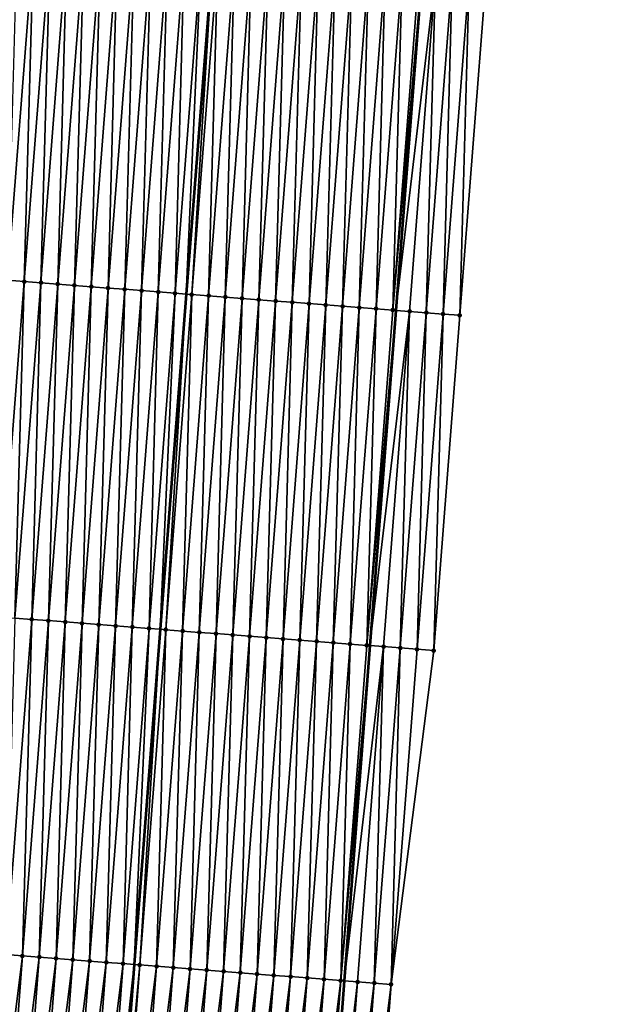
# Model space of a CAD drawing. Header units: feet. Extents: x 2017424 to 2024169, y 808042 to 818730.
# Tile 13 of 256: x 2023444 to 2023479, y 808447 to 808505. Entities that reach past the tile are written whole.
import ezdxf

# ---------------------------------------------------------------- set-up
doc = ezdxf.new("R2010")
doc.units = ezdxf.units.FT
doc.header["$MEASUREMENT"] = 0
for name, color, linetype, lineweight in [('EP_Travel Lane', 172, 'Continuous', 53), ('NB-Road Shots', 141, 'Continuous', 100), ('NB-Road X-Section', 40, 'Continuous', 13), ('STRIPING', 60, 'Continuous', 53)]:
    doc.layers.add(name, color=color, linetype=linetype, lineweight=lineweight)
doc.layers.add('I-77-MM15-17_NB-Surface-BORDER', color=7, linetype='Continuous')
doc.layers.add('I-77-MM15-17_NB-Surface-TIN', color=7, linetype='Continuous')

msp = doc.modelspace()

# ---------------------------------------------------------------- linework, layer by layer
at = {"layer": 'EP_Travel Lane'}
msp.add_polyline3d([(2023477.28724312, 808627.4128463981, 257.0284670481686), (2023475.742724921, 808607.472637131, 256.9236377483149), (2023474.19820586, 808587.5324167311, 256.8360763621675), (2023472.653685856, 808567.5921841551, 256.7674357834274), (2023471.109165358, 808547.6519452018, 256.7089363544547), (2023469.564643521, 808527.7116889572, 256.6775101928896), (2023468.020118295, 808507.7713889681, 256.7147575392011), (2023466.475592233, 808487.8310781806, 256.7686009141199), (2023464.931065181, 808467.8907546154, 256.8429244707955), (2023463.386537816, 808447.9504270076, 256.9229423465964), (2023461.900557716, 808428.0821059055, 257.0086530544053), (2023460.440991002, 808408.1353261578, 257.08244919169), (2023458.981462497, 808388.1890685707, 257.2171678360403), (2023457.521962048, 808368.2431944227, 257.39662409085), (2023456.06245145, 808348.2971815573, 257.5598950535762), (2023454.602948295, 808328.3512704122, 257.7350356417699), (2023453.14345797, 808308.4055346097, 257.9306324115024), (2023451.683966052, 808288.4597770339, 258.1236780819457), (2023450.224492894, 808268.5142758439, 258.3466491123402), (2023448.765051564, 808248.5692096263, 258.6203824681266), (2023447.259993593, 808228.587331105, 258.8985682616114)], dxfattribs=at)
at = {"layer": 'I-77-MM15-17_NB-Surface-BORDER', "color": 3, "linetype": 'Continuous', "lineweight": -3}
msp.add_polyline3d([(2023479.114651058, 808627.2710651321, 256.9981541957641), (2023476.570370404, 808607.408421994, 256.9121527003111), (2023476.02009636, 808587.3910609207, 256.8099469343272), (2023475.469821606, 808567.3736907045, 256.7218928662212), (2023473.922542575, 808547.433666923, 256.6616515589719), (2023473.37226629, 808527.4162769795, 256.6046512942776), (2023471.824982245, 808507.4761885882, 256.6457828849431), (2023470.277698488, 808487.5361038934, 256.680756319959), (2023468.730413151, 808467.5959988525, 256.7481437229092), (2023466.186123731, 808447.7332427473, 256.8385146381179), (2023464.691739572, 808427.8752115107, 256.9214533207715), (2023463.218645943, 808407.9294816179, 257.0011474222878), (2023461.745585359, 808387.984199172, 257.1330493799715), (2023460.272552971, 808368.0392984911, 257.3094958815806), (2023458.799509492, 808348.0942476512, 257.4684212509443), (2023456.32921844, 808328.2233420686, 257.6846117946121), (2023453.858934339, 808308.3525305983, 257.9117814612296), (2023452.385911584, 808288.4077603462, 258.1034345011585), (2023452.198072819, 808268.3679908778, 258.2856015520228), (2023449.826223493, 808248.4904365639, 258.5739499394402), (2023447.94367309, 808228.5354414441, 258.8798459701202)], dxfattribs=at)
at = {"layer": 'I-77-MM15-17_NB-Surface-TIN', "color": 128, "linetype": 'Continuous', "lineweight": -3}
for points in [[(2023443.358592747, 808489.6245833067, 257.2303908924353), (2023444.905876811, 808509.5646719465, 257.1890514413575), (2023443.916869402, 808509.6414006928, 257.2122671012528)], [(2023443.358592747, 808489.6245833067, 257.2303908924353), (2023444.35559683, 808489.5472343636, 257.2066725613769), (2023444.905876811, 808509.5646719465, 257.1890514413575)], [(2023444.35559683, 808489.5472343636, 257.2066725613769), (2023445.902880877, 808509.4873227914, 257.1656723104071), (2023444.905876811, 808509.5646719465, 257.1890514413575)], [(2023444.35559683, 808489.5472343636, 257.2066725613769), (2023445.352600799, 808489.4698839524, 257.1852537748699), (2023445.902880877, 808509.4873227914, 257.1656723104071)], [(2023445.352600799, 808489.4698839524, 257.1852537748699), (2023446.899884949, 808509.4099737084, 257.142180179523), (2023445.902880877, 808509.4873227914, 257.1656723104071)], [(2023445.352600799, 808489.4698839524, 257.1852537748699), (2023446.349604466, 808489.3925296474, 257.1699328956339), (2023446.899884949, 808509.4099737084, 257.142180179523)], [(2023446.349604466, 808489.3925296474, 257.1699328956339), (2023447.896888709, 808509.332620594, 257.1250015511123), (2023446.899884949, 808509.4099737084, 257.142180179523)], [(2023446.349604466, 808489.3925296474, 257.1699328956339), (2023447.346608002, 808489.3151736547, 257.1572550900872), (2023447.896888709, 808509.332620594, 257.1250015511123)], [(2023447.346608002, 808489.3151736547, 257.1572550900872), (2023448.893892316, 808509.2552655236, 257.1108865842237), (2023447.896888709, 808509.332620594, 257.1250015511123)], [(2023447.346608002, 808489.3151736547, 257.1572550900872), (2023448.343611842, 808489.2378215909, 257.1384244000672), (2023448.893892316, 808509.2552655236, 257.1108865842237)], [(2023448.343611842, 808489.2378215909, 257.1384244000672), (2023449.890896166, 808509.1779135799, 257.0918744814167), (2023448.893892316, 808509.2552655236, 257.1108865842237)], [(2023448.343611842, 808489.2378215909, 257.1384244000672), (2023449.34061581, 808489.1604711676, 257.1170242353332), (2023449.890896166, 808509.1779135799, 257.0918744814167)], [(2023449.34061581, 808489.1604711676, 257.1170242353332), (2023450.887900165, 808509.1005635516, 257.0698626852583), (2023449.890896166, 808509.1779135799, 257.0918744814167)], [(2023449.34061581, 808489.1604711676, 257.1170242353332), (2023450.337619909, 808489.0831224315, 257.0929821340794), (2023450.887900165, 808509.1005635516, 257.0698626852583)], [(2023450.337619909, 808489.0831224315, 257.0929821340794), (2023451.884904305, 808509.0232153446, 257.0449987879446), (2023450.887900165, 808509.1005635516, 257.0698626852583)], [(2023450.337619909, 808489.0831224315, 257.0929821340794), (2023451.334623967, 808489.0057731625, 257.0697742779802), (2023451.884904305, 808509.0232153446, 257.0449987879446)], [(2023451.334623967, 808489.0057731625, 257.0697742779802), (2023452.881908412, 808508.9458667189, 257.0207908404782), (2023451.884904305, 808509.0232153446, 257.0449987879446)], [(2023451.334623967, 808489.0057731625, 257.0697742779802), (2023452.331627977, 808488.9284232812, 257.0475256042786), (2023452.881908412, 808508.9458667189, 257.0207908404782)], [(2023452.331627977, 808488.9284232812, 257.0475256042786), (2023453.878912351, 808508.8685159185, 256.9999881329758), (2023452.881908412, 808508.9458667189, 257.0207908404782)], [(2023452.331627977, 808488.9284232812, 257.0475256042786), (2023453.32863182, 808488.8510712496, 257.0286444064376), (2023453.878912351, 808508.8685159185, 256.9999881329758)], [(2023453.32863182, 808488.8510712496, 257.0286444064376), (2023454.875916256, 808508.7911646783, 256.9798745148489), (2023453.878912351, 808508.8685159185, 256.9999881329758)], [(2023453.32863182, 808488.8510712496, 257.0286444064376), (2023453.99758388, 808488.7991652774, 257.0248019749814), (2023454.875916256, 808508.7911646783, 256.9798745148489)], [(2023454.875916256, 808508.7911646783, 256.9798745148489), (2023453.99758388, 808488.7991652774, 257.0248019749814), (2023455.550794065, 808508.7388023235, 256.9706889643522)], [(2023454.325635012, 808488.7737108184, 257.02291766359), (2023455.550794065, 808508.7388023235, 256.9706889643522), (2023453.99758388, 808488.7991652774, 257.0248019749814)], [(2023454.325635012, 808488.7737108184, 257.02291766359), (2023455.872919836, 808508.7138092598, 256.9663046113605), (2023455.550794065, 808508.7388023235, 256.9706889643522)], [(2023454.325635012, 808488.7737108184, 257.02291766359), (2023455.322639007, 808488.6963607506, 257.0009606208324), (2023455.872919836, 808508.7138092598, 256.9663046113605)], [(2023455.322639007, 808488.6963607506, 257.0009606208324), (2023456.869923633, 808508.636456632, 256.9483638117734), (2023455.872919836, 808508.7138092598, 256.9663046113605)], [(2023455.322639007, 808488.6963607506, 257.0009606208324), (2023456.319643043, 808488.6190112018, 256.9781913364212), (2023456.869923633, 808508.636456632, 256.9483638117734)], [(2023456.319643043, 808488.6190112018, 256.9781913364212), (2023457.866927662, 808508.5591069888, 256.9257490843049), (2023456.869923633, 808508.636456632, 256.9483638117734)], [(2023456.319643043, 808488.6190112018, 256.9781913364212), (2023457.31664694, 808488.5416598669, 256.9582189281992), (2023457.866927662, 808508.5591069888, 256.9257490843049)], [(2023457.31664694, 808488.5416598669, 256.9582189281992), (2023458.86393161, 808508.481756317, 256.904745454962), (2023457.866927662, 808508.5591069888, 256.9257490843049)], [(2023457.31664694, 808488.5416598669, 256.9582189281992), (2023458.313650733, 808488.4643071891, 256.9403496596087), (2023458.86393161, 808508.481756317, 256.904745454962)], [(2023458.313650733, 808488.4643071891, 256.9403496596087), (2023459.860935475, 808508.4044045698, 256.8854258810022), (2023458.86393161, 808508.481756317, 256.904745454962)], [(2023458.313650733, 808488.4643071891, 256.9403496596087), (2023459.310654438, 808488.3869533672, 256.9242722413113), (2023459.860935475, 808508.4044045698, 256.8854258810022)], [(2023459.310654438, 808488.3869533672, 256.9242722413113), (2023460.857939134, 808508.3270501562, 256.870281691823), (2023459.860935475, 808508.4044045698, 256.8854258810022)], [(2023459.310654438, 808488.3869533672, 256.9242722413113), (2023460.307658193, 808488.3096002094, 256.9071548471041), (2023460.857939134, 808508.3270501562, 256.870281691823)], [(2023460.307658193, 808488.3096002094, 256.9071548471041), (2023461.854943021, 808508.2496986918, 256.8505193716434), (2023460.857939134, 808508.3270501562, 256.870281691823)], [(2023460.307658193, 808488.3096002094, 256.9071548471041), (2023461.304662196, 808488.2322502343, 256.8850526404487), (2023461.854943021, 808508.2496986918, 256.8505193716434)], [(2023461.304662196, 808488.2322502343, 256.8850526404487), (2023462.851947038, 808508.1723488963, 256.8281431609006), (2023461.854943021, 808508.2496986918, 256.8505193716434)], [(2023461.304662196, 808488.2322502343, 256.8850526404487), (2023462.301666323, 808488.1549018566, 256.8604494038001), (2023462.851947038, 808508.1723488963, 256.8281431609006)], [(2023462.301666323, 808488.1549018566, 256.8604494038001), (2023463.848951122, 808508.0949999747, 256.8043983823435), (2023462.851947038, 808508.1723488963, 256.8281431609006)], [(2023462.301666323, 808488.1549018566, 256.8604494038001), (2023463.298670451, 808488.0775534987, 256.8358146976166), (2023463.848951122, 808508.0949999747, 256.8043983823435)], [(2023463.298670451, 808488.0775534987, 256.8358146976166), (2023464.845955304, 808508.0176523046, 256.7786936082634), (2023463.848951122, 808508.0949999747, 256.8043983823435)], [(2023463.298670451, 808488.0775534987, 256.8358146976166), (2023464.295674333, 808488.0002019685, 256.8161482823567), (2023464.845955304, 808508.0176523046, 256.7786936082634)], [(2023464.295674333, 808488.0002019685, 256.8161482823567), (2023465.84295918, 808507.940300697, 256.7591553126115), (2023464.845955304, 808508.0176523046, 256.7786936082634)], [(2023464.295674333, 808488.0002019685, 256.8161482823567), (2023465.292678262, 808487.9228510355, 256.7955463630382), (2023465.84295918, 808507.940300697, 256.7591553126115)], [(2023465.292678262, 808487.9228510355, 256.7955463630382), (2023466.839962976, 808507.8629480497, 256.7412454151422), (2023465.84295918, 808507.940300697, 256.7591553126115)], [(2023465.292678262, 808487.9228510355, 256.7955463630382), (2023466.289682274, 808487.8455011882, 256.7732442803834), (2023466.839962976, 808507.8629480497, 256.7412454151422)], [(2023466.289682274, 808487.8455011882, 256.7732442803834), (2023467.836966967, 808507.7855979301, 256.7193767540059), (2023466.839962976, 808507.8629480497, 256.7412454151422)], [(2023466.289682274, 808487.8455011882, 256.7732442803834), (2023468.020118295, 808507.7713889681, 256.7147575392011), (2023467.836966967, 808507.7855979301, 256.7193767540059)], [(2023466.289682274, 808487.8455011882, 256.7732442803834), (2023466.475592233, 808487.8310781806, 256.7686009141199), (2023468.020118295, 808507.7713889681, 256.7147575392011)], [(2023468.833971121, 808507.7082499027, 256.6942315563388), (2023468.020118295, 808507.7713889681, 256.7147575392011), (2023466.475592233, 808487.8310781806, 256.7686009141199)], [(2023467.286686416, 808487.768153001, 256.7483426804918), (2023468.833971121, 808507.7082499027, 256.6942315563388), (2023466.475592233, 808487.8310781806, 256.7686009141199)], [(2023467.286686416, 808487.768153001, 256.7483426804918), (2023468.283690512, 808487.6908042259, 256.724361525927), (2023468.833971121, 808507.7082499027, 256.6942315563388)], [(2023468.283690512, 808487.6908042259, 256.724361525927), (2023469.830975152, 808507.6309002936, 256.671563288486), (2023468.833971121, 808507.7082499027, 256.6942315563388)], [(2023468.283690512, 808487.6908042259, 256.724361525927), (2023469.280694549, 808487.6134546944, 256.7015648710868), (2023469.830975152, 808507.6309002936, 256.671563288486)], [(2023469.280694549, 808487.6134546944, 256.7015648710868), (2023470.827978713, 808507.553544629, 256.6583784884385), (2023469.830975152, 808507.6309002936, 256.671563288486)], [(2023469.280694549, 808487.6134546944, 256.7015648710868), (2023470.277698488, 808487.5361038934, 256.680756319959), (2023470.827978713, 808507.553544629, 256.6583784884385)], [(2023470.277698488, 808487.5361038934, 256.680756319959), (2023471.824982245, 808507.4761885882, 256.6457828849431), (2023470.827978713, 808507.553544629, 256.6583784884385)], [(2023442.808311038, 808469.6071234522, 257.282883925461), (2023444.35559683, 808489.5472343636, 257.2066725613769), (2023443.358592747, 808489.6245833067, 257.2303908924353)], [(2023442.808311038, 808469.6071234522, 257.282883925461), (2023443.805314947, 808469.5297722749, 257.2626792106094), (2023444.35559683, 808489.5472343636, 257.2066725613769)], [(2023443.805314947, 808469.5297722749, 257.2626792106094), (2023445.352600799, 808489.4698839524, 257.1852537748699), (2023444.35559683, 808489.5472343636, 257.2066725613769)], [(2023443.805314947, 808469.5297722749, 257.2626792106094), (2023444.802318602, 808469.452417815, 257.2476149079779), (2023445.352600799, 808489.4698839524, 257.1852537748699)], [(2023444.802318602, 808469.452417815, 257.2476149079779), (2023446.349604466, 808489.3925296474, 257.1699328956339), (2023445.352600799, 808489.4698839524, 257.1852537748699)], [(2023444.802318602, 808469.452417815, 257.2476149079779), (2023445.79932207, 808469.3750609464, 257.2363232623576), (2023446.349604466, 808489.3925296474, 257.1699328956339)], [(2023445.79932207, 808469.3750609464, 257.2363232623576), (2023447.346608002, 808489.3151736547, 257.1572550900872), (2023446.349604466, 808489.3925296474, 257.1699328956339)], [(2023445.79932207, 808469.3750609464, 257.2363232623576), (2023446.796325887, 808469.2977085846, 257.2179732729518), (2023447.346608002, 808489.3151736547, 257.1572550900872)], [(2023446.796325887, 808469.2977085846, 257.2179732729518), (2023448.343611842, 808489.2378215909, 257.1384244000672), (2023447.346608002, 808489.3151736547, 257.1572550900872)], [(2023446.796325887, 808469.2977085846, 257.2179732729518), (2023447.793329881, 808469.220358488, 257.1960756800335), (2023448.343611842, 808489.2378215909, 257.1384244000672)], [(2023447.793329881, 808469.220358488, 257.1960756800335), (2023449.34061581, 808489.1604711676, 257.1170242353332), (2023448.343611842, 808489.2378215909, 257.1384244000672)], [(2023447.793329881, 808469.220358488, 257.1960756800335), (2023448.790333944, 808469.1430092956, 257.1727623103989), (2023449.34061581, 808489.1604711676, 257.1170242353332)], [(2023448.790333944, 808469.1430092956, 257.1727623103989), (2023450.337619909, 808489.0831224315, 257.0929821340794), (2023449.34061581, 808489.1604711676, 257.1170242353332)], [(2023448.790333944, 808469.1430092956, 257.1727623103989), (2023449.787337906, 808469.0656587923, 257.1515018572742), (2023450.337619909, 808489.0831224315, 257.0929821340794)], [(2023449.787337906, 808469.0656587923, 257.1515018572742), (2023451.334623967, 808489.0057731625, 257.0697742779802), (2023450.337619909, 808489.0831224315, 257.0929821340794)], [(2023449.787337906, 808469.0656587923, 257.1515018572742), (2023450.784341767, 808468.988306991, 257.1322741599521), (2023451.334623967, 808489.0057731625, 257.0697742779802)], [(2023450.784341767, 808468.988306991, 257.1322741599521), (2023452.331627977, 808488.9284232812, 257.0475256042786), (2023451.334623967, 808489.0057731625, 257.0697742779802)], [(2023450.784341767, 808468.988306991, 257.1322741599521), (2023451.781345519, 808468.9109537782, 257.1152569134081), (2023452.331627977, 808488.9284232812, 257.0475256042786)], [(2023451.781345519, 808468.9109537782, 257.1152569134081), (2023453.32863182, 808488.8510712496, 257.0286444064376), (2023452.331627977, 808488.9284232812, 257.0475256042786)], [(2023451.781345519, 808468.9109537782, 257.1152569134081), (2023452.444372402, 808468.8595116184, 257.1051371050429), (2023453.32863182, 808488.8510712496, 257.0286444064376)], [(2023453.32863182, 808488.8510712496, 257.0286444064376), (2023452.444372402, 808468.8595116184, 257.1051371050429), (2023453.99758388, 808488.7991652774, 257.0248019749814)], [(2023452.778349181, 808468.8335994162, 257.1000396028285), (2023453.99758388, 808488.7991652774, 257.0248019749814), (2023452.444372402, 808468.8595116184, 257.1051371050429)], [(2023452.778349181, 808468.8335994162, 257.1000396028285), (2023454.325635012, 808488.7737108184, 257.02291766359), (2023453.99758388, 808488.7991652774, 257.0248019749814)], [(2023452.778349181, 808468.8335994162, 257.1000396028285), (2023453.775353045, 808468.756247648, 257.0807599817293), (2023454.325635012, 808488.7737108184, 257.02291766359)], [(2023453.775353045, 808468.756247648, 257.0807599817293), (2023455.322639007, 808488.6963607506, 257.0009606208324), (2023454.325635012, 808488.7737108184, 257.02291766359)], [(2023453.775353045, 808468.756247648, 257.0807599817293), (2023454.772357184, 808468.6788994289, 257.0559222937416), (2023455.322639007, 808488.6963607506, 257.0009606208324)], [(2023454.772357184, 808468.6788994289, 257.0559222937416), (2023456.319643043, 808488.6190112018, 256.9781913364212), (2023455.322639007, 808488.6963607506, 257.0009606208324)], [(2023454.772357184, 808468.6788994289, 257.0559222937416), (2023455.769361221, 808468.6015499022, 257.033132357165), (2023456.319643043, 808488.6190112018, 256.9781913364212)], [(2023455.769361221, 808468.6015499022, 257.033132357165), (2023457.31664694, 808488.5416598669, 256.9582189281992), (2023456.319643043, 808488.6190112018, 256.9781913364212)], [(2023455.769361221, 808468.6015499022, 257.033132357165), (2023456.766365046, 808468.5241976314, 257.0146398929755), (2023457.31664694, 808488.5416598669, 256.9582189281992)], [(2023456.766365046, 808468.5241976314, 257.0146398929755), (2023458.313650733, 808488.4643071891, 256.9403496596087), (2023457.31664694, 808488.5416598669, 256.9582189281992)], [(2023456.766365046, 808468.5241976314, 257.0146398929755), (2023457.763368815, 808468.446844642, 256.9972728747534), (2023458.313650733, 808488.4643071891, 256.9403496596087)], [(2023457.763368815, 808468.446844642, 256.9972728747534), (2023459.310654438, 808488.3869533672, 256.9242722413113), (2023458.313650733, 808488.4643071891, 256.9403496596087)], [(2023457.763368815, 808468.446844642, 256.9972728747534), (2023458.760372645, 808468.3694924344, 256.9786816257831), (2023459.310654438, 808488.3869533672, 256.9242722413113)], [(2023458.760372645, 808468.3694924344, 256.9786816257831), (2023460.307658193, 808488.3096002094, 256.9071548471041), (2023459.310654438, 808488.3869533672, 256.9242722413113)], [(2023458.760372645, 808468.3694924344, 256.9786816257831), (2023459.757376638, 808468.2921423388, 256.9567826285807), (2023460.307658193, 808488.3096002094, 256.9071548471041)], [(2023459.757376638, 808468.2921423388, 256.9567826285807), (2023461.304662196, 808488.2322502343, 256.8850526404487), (2023460.307658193, 808488.3096002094, 256.9071548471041)], [(2023459.757376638, 808468.2921423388, 256.9567826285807), (2023460.754380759, 808468.2147938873, 256.9323087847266), (2023461.304662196, 808488.2322502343, 256.8850526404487)], [(2023460.754380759, 808468.2147938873, 256.9323087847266), (2023462.301666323, 808488.1549018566, 256.8604494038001), (2023461.304662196, 808488.2322502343, 256.8850526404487)], [(2023460.754380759, 808468.2147938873, 256.9323087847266), (2023461.751384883, 808468.1374454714, 256.9077794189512), (2023462.301666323, 808488.1549018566, 256.8604494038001)], [(2023461.751384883, 808468.1374454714, 256.9077794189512), (2023463.298670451, 808488.0775534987, 256.8358146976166), (2023462.301666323, 808488.1549018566, 256.8604494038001)], [(2023461.751384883, 808468.1374454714, 256.9077794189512), (2023462.748388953, 808468.060096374, 256.88431733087), (2023463.298670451, 808488.0775534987, 256.8358146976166)], [(2023462.748388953, 808468.060096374, 256.88431733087), (2023464.295674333, 808488.0002019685, 256.8161482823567), (2023463.298670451, 808488.0775534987, 256.8358146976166)], [(2023462.748388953, 808468.060096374, 256.88431733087), (2023463.745392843, 808467.9827449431, 256.864509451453), (2023464.295674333, 808488.0002019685, 256.8161482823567)], [(2023463.745392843, 808467.9827449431, 256.864509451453), (2023465.292678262, 808487.9228510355, 256.7955463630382), (2023464.295674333, 808488.0002019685, 256.8161482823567)], [(2023463.745392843, 808467.9827449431, 256.864509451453), (2023464.742396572, 808467.9053914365, 256.8479521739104), (2023465.292678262, 808487.9228510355, 256.7955463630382)], [(2023464.742396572, 808467.9053914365, 256.8479521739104), (2023466.289682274, 808487.8455011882, 256.7732442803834), (2023465.292678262, 808487.9228510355, 256.7955463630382)], [(2023464.742396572, 808467.9053914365, 256.8479521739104), (2023466.475592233, 808487.8310781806, 256.7686009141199), (2023466.289682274, 808487.8455011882, 256.7732442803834)], [(2023464.742396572, 808467.9053914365, 256.8479521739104), (2023464.931065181, 808467.8907546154, 256.8429244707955), (2023466.475592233, 808487.8310781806, 256.7686009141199)], [(2023467.286686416, 808487.768153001, 256.7483426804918), (2023466.475592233, 808487.8310781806, 256.7686009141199), (2023464.931065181, 808467.8907546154, 256.8429244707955)], [(2023465.739400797, 808467.8280443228, 256.8213836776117), (2023467.286686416, 808487.768153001, 256.7483426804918), (2023464.931065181, 808467.8907546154, 256.8429244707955)], [(2023465.739400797, 808467.8280443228, 256.8213836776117), (2023466.736405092, 808467.7506981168, 256.7933929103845), (2023467.286686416, 808487.768153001, 256.7483426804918)], [(2023466.736405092, 808467.7506981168, 256.7933929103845), (2023468.283690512, 808487.6908042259, 256.724361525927), (2023467.286686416, 808487.768153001, 256.7483426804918)], [(2023466.736405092, 808467.7506981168, 256.7933929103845), (2023467.73340909, 808467.6733480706, 256.7714169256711), (2023468.283690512, 808487.6908042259, 256.724361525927)], [(2023467.73340909, 808467.6733480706, 256.7714169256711), (2023469.280694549, 808487.6134546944, 256.7015648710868), (2023468.283690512, 808487.6908042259, 256.724361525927)], [(2023467.73340909, 808467.6733480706, 256.7714169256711), (2023468.730413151, 808467.5959988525, 256.7481437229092), (2023469.280694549, 808487.6134546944, 256.7015648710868)], [(2023468.730413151, 808467.5959988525, 256.7481437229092), (2023470.277698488, 808487.5361038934, 256.680756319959), (2023469.280694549, 808487.6134546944, 256.7015648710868)], [(2023443.255032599, 808449.5123041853, 257.3280545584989), (2023444.802318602, 808469.452417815, 257.2476149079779), (2023443.805314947, 808469.5297722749, 257.2626792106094)], [(2023443.255032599, 808449.5123041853, 257.3280545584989), (2023444.252036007, 808449.4349465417, 257.3179619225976), (2023444.802318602, 808469.452417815, 257.2476149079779)], [(2023444.252036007, 808449.4349465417, 257.3179619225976), (2023445.79932207, 808469.3750609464, 257.2363232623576), (2023444.802318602, 808469.452417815, 257.2476149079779)], [(2023444.252036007, 808449.4349465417, 257.3179619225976), (2023445.249039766, 808449.3575934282, 257.3007746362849), (2023445.79932207, 808469.3750609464, 257.2363232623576)], [(2023445.249039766, 808449.3575934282, 257.3007746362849), (2023446.796325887, 808469.2977085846, 257.2179732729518), (2023445.79932207, 808469.3750609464, 257.2363232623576)], [(2023445.249039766, 808449.3575934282, 257.3007746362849), (2023446.246043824, 808449.2802441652, 257.2775573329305), (2023446.796325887, 808469.2977085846, 257.2179732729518)], [(2023446.246043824, 808449.2802441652, 257.2775573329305), (2023447.793329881, 808469.220358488, 257.1960756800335), (2023446.796325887, 808469.2977085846, 257.2179732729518)], [(2023446.246043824, 808449.2802441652, 257.2775573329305), (2023447.243047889, 808449.2028949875, 257.2542062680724), (2023447.793329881, 808469.220358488, 257.1960756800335)], [(2023447.243047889, 808449.2028949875, 257.2542062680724), (2023448.790333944, 808469.1430092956, 257.1727623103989), (2023447.793329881, 808469.220358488, 257.1960756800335)], [(2023447.243047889, 808449.2028949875, 257.2542062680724), (2023448.240051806, 808449.1255439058, 257.2338372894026), (2023448.790333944, 808469.1430092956, 257.1727623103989)], [(2023448.240051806, 808449.1255439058, 257.2338372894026), (2023449.787337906, 808469.0656587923, 257.1515018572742), (2023448.790333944, 808469.1430092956, 257.1727623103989)], [(2023448.240051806, 808449.1255439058, 257.2338372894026), (2023449.237055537, 808449.0481904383, 257.2172043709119), (2023449.787337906, 808469.0656587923, 257.1515018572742)], [(2023449.237055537, 808449.0481904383, 257.2172043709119), (2023450.784341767, 808468.988306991, 257.1322741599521), (2023449.787337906, 808469.0656587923, 257.1515018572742)], [(2023449.237055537, 808449.0481904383, 257.2172043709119), (2023450.234059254, 808448.9708367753, 257.200877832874), (2023450.784341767, 808468.988306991, 257.1322741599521)], [(2023450.234059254, 808448.9708367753, 257.200877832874), (2023451.781345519, 808468.9109537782, 257.1152569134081), (2023450.784341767, 808468.988306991, 257.1322741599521)], [(2023450.234059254, 808448.9708367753, 257.200877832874), (2023450.89116068, 808448.9198548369, 257.1900857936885), (2023451.781345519, 808468.9109537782, 257.1152569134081)], [(2023451.781345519, 808468.9109537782, 257.1152569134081), (2023450.89116068, 808448.9198548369, 257.1900857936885), (2023452.444372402, 808468.8595116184, 257.1051371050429)], [(2023451.231062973, 808448.893483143, 257.1845033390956), (2023452.444372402, 808468.8595116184, 257.1051371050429), (2023450.89116068, 808448.9198548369, 257.1900857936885)], [(2023451.231062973, 808448.893483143, 257.1845033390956), (2023452.778349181, 808468.8335994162, 257.1000396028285), (2023452.444372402, 808468.8595116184, 257.1051371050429)], [(2023451.231062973, 808448.893483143, 257.1845033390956), (2023452.228066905, 808448.8161322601, 257.1638227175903), (2023452.778349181, 808468.8335994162, 257.1000396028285)], [(2023452.228066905, 808448.8161322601, 257.1638227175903), (2023453.775353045, 808468.756247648, 257.0807599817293), (2023452.778349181, 808468.8335994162, 257.1000396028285)], [(2023452.228066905, 808448.8161322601, 257.1638227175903), (2023453.225071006, 808448.738783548, 257.1397426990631), (2023453.775353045, 808468.756247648, 257.0807599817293)], [(2023453.225071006, 808448.738783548, 257.1397426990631), (2023454.772357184, 808468.6788994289, 257.0559222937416), (2023453.775353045, 808468.756247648, 257.0807599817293)], [(2023453.225071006, 808448.738783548, 257.1397426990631), (2023454.222074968, 808448.6614330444, 257.1184682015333), (2023454.772357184, 808468.6788994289, 257.0559222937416)], [(2023454.222074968, 808448.6614330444, 257.1184682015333), (2023455.769361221, 808468.6015499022, 257.033132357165), (2023454.772357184, 808468.6788994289, 257.0559222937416)], [(2023454.222074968, 808448.6614330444, 257.1184682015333), (2023455.219078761, 808448.5840803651, 257.1006006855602), (2023455.769361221, 808468.6015499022, 257.033132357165)], [(2023455.219078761, 808448.5840803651, 257.1006006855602), (2023456.766365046, 808468.5241976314, 257.0146398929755), (2023455.769361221, 808468.6015499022, 257.033132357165)], [(2023455.219078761, 808448.5840803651, 257.1006006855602), (2023456.216082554, 808448.5067276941, 257.0827206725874), (2023456.766365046, 808468.5241976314, 257.0146398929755)], [(2023456.216082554, 808448.5067276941, 257.0827206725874), (2023457.763368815, 808468.446844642, 256.9972728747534), (2023456.766365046, 808468.5241976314, 257.0146398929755)], [(2023456.216082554, 808448.5067276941, 257.0827206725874), (2023457.213086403, 808448.4293757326, 257.0637295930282), (2023457.763368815, 808468.446844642, 256.9972728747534)], [(2023457.213086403, 808448.4293757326, 257.0637295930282), (2023458.760372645, 808468.3694924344, 256.9786816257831), (2023457.763368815, 808468.446844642, 256.9972728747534)], [(2023457.213086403, 808448.4293757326, 257.0637295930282), (2023458.210090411, 808448.3520258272, 257.0415181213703), (2023458.760372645, 808468.3694924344, 256.9786816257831)], [(2023458.210090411, 808448.3520258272, 257.0415181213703), (2023459.757376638, 808468.2921423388, 256.9567826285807), (2023458.760372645, 808468.3694924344, 256.9786816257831)], [(2023458.210090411, 808448.3520258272, 257.0415181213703), (2023459.207094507, 808448.2746770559, 257.0175306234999), (2023459.757376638, 808468.2921423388, 256.9567826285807)], [(2023459.207094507, 808448.2746770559, 257.0175306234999), (2023460.754380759, 808468.2147938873, 256.9323087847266), (2023459.757376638, 808468.2921423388, 256.9567826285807)], [(2023459.207094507, 808448.2746770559, 257.0175306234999), (2023460.204098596, 808448.1973281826, 256.9937030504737), (2023460.754380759, 808468.2147938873, 256.9323087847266)], [(2023460.204098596, 808448.1973281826, 256.9937030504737), (2023461.751384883, 808468.1374454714, 256.9077794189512), (2023460.754380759, 808468.2147938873, 256.9323087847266)], [(2023460.204098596, 808448.1973281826, 256.9937030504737), (2023461.201102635, 808448.1199786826, 256.9708568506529), (2023461.751384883, 808468.1374454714, 256.9077794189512)], [(2023461.201102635, 808448.1199786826, 256.9708568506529), (2023462.748388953, 808468.060096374, 256.88431733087), (2023461.751384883, 808468.1374454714, 256.9077794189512)], [(2023461.201102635, 808448.1199786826, 256.9708568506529), (2023462.198106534, 808448.0426273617, 256.9508623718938), (2023462.748388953, 808468.060096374, 256.88431733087)], [(2023462.198106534, 808448.0426273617, 256.9508623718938), (2023463.745392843, 808467.9827449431, 256.864509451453), (2023462.748388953, 808468.060096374, 256.88431733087)], [(2023462.198106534, 808448.0426273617, 256.9508623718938), (2023463.195110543, 808447.9652774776, 256.928617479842), (2023463.745392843, 808467.9827449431, 256.864509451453)], [(2023463.195110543, 808447.9652774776, 256.928617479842), (2023464.742396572, 808467.9053914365, 256.8479521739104), (2023463.745392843, 808467.9827449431, 256.864509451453)], [(2023463.195110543, 808447.9652774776, 256.928617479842), (2023464.931065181, 808467.8907546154, 256.8429244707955), (2023464.742396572, 808467.9053914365, 256.8479521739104)], [(2023463.195110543, 808447.9652774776, 256.928617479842), (2023463.386537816, 808447.9504270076, 256.9229423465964), (2023464.931065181, 808467.8907546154, 256.8429244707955)], [(2023465.739400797, 808467.8280443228, 256.8213836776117), (2023464.931065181, 808467.8907546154, 256.8429244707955), (2023463.386537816, 808447.9504270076, 256.9229423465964)], [(2023464.192114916, 808447.8879322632, 256.8990598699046), (2023465.739400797, 808467.8280443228, 256.8213836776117), (2023463.386537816, 808447.9504270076, 256.9229423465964)], [(2023464.192114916, 808447.8879322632, 256.8990598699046), (2023465.18911939, 808447.810588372, 256.8674296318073), (2023465.739400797, 808467.8280443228, 256.8213836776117)], [(2023465.18911939, 808447.810588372, 256.8674296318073), (2023466.736405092, 808467.7506981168, 256.7933929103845), (2023465.739400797, 808467.8280443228, 256.8213836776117)], [(2023465.18911939, 808447.810588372, 256.8674296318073), (2023466.186123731, 808447.7332427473, 256.8385146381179), (2023466.736405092, 808467.7506981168, 256.7933929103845)], [(2023466.186123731, 808447.7332427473, 256.8385146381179), (2023467.73340909, 808467.6733480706, 256.7714169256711), (2023466.736405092, 808467.7506981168, 256.7933929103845)], [(2023466.186123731, 808447.7332427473, 256.8385146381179), (2023468.730413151, 808467.5959988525, 256.7481437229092), (2023467.73340909, 808467.6733480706, 256.7714169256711)], [(2023441.754525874, 808429.5735182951, 257.4177717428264), (2023444.252036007, 808449.4349465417, 257.3179619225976), (2023443.255032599, 808449.5123041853, 257.3280545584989)], [(2023441.754525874, 808429.5735182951, 257.4177717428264), (2023442.751799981, 808429.4997322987, 257.4024267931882), (2023444.252036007, 808449.4349465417, 257.3179619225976)], [(2023442.751799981, 808429.4997322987, 257.4024267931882), (2023445.249039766, 808449.3575934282, 257.3007746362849), (2023444.252036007, 808449.4349465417, 257.3179619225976)], [(2023442.751799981, 808429.4997322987, 257.4024267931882), (2023443.749073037, 808429.4259320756, 257.385421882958), (2023445.249039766, 808449.3575934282, 257.3007746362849)], [(2023443.749073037, 808429.4259320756, 257.385421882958), (2023446.246043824, 808449.2802441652, 257.2775573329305), (2023445.249039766, 808449.3575934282, 257.3007746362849)], [(2023443.749073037, 808429.4259320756, 257.385421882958), (2023444.746342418, 808429.3520821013, 257.3626119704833), (2023446.246043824, 808449.2802441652, 257.2775573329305)], [(2023444.746342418, 808429.3520821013, 257.3626119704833), (2023447.243047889, 808449.2028949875, 257.2542062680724), (2023446.246043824, 808449.2802441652, 257.2775573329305)], [(2023444.746342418, 808429.3520821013, 257.3626119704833), (2023445.743611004, 808429.2782213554, 257.3385452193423), (2023447.243047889, 808449.2028949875, 257.2542062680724)], [(2023445.743611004, 808429.2782213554, 257.3385452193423), (2023448.240051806, 808449.1255439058, 257.2338372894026), (2023447.243047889, 808449.2028949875, 257.2542062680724)], [(2023445.743611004, 808429.2782213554, 257.3385452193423), (2023446.740881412, 808429.2043852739, 257.3173563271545), (2023448.240051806, 808449.1255439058, 257.2338372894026)], [(2023446.740881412, 808429.2043852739, 257.3173563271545), (2023449.237055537, 808449.0481904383, 257.2172043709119), (2023448.240051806, 808449.1255439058, 257.2338372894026)], [(2023446.740881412, 808429.2043852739, 257.3173563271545), (2023447.73815176, 808429.1305483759, 257.2960721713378), (2023449.237055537, 808449.0481904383, 257.2172043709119)], [(2023447.73815176, 808429.1305483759, 257.2960721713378), (2023450.234059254, 808448.9708367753, 257.200877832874), (2023449.237055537, 808449.0481904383, 257.2172043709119)], [(2023447.73815176, 808429.1305483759, 257.2960721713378), (2023448.73542571, 808429.0567602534, 257.2804791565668), (2023450.234059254, 808448.9708367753, 257.200877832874)], [(2023448.73542571, 808429.0567602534, 257.2804791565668), (2023450.89116068, 808448.9198548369, 257.1900857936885), (2023450.234059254, 808448.9708367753, 257.200877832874)], [(2023448.73542571, 808429.0567602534, 257.2804791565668), (2023449.398763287, 808429.0077275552, 257.2756233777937), (2023450.89116068, 808448.9198548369, 257.1900857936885)], [(2023451.231062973, 808448.893483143, 257.1845033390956), (2023450.89116068, 808448.9198548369, 257.1900857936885), (2023449.398763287, 808429.0077275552, 257.2756233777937)], [(2023449.732704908, 808428.9830432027, 257.2731788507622), (2023451.231062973, 808448.893483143, 257.1845033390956), (2023449.398763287, 808429.0077275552, 257.2756233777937)], [(2023449.732704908, 808428.9830432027, 257.2731788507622), (2023452.228066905, 808448.8161322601, 257.1638227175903), (2023451.231062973, 808448.893483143, 257.1845033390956)], [(2023449.732704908, 808428.9830432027, 257.2731788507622), (2023450.729977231, 808428.9092330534, 257.2550157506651), (2023452.228066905, 808448.8161322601, 257.1638227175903)], [(2023450.729977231, 808428.9092330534, 257.2550157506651), (2023453.225071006, 808448.738783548, 257.1397426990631), (2023452.228066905, 808448.8161322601, 257.1638227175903)], [(2023450.729977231, 808428.9092330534, 257.2550157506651), (2023451.727246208, 808428.8353775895, 257.2315653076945), (2023453.225071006, 808448.738783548, 257.1397426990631)], [(2023451.727246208, 808428.8353775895, 257.2315653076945), (2023454.222074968, 808448.6614330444, 257.1184682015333), (2023453.225071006, 808448.738783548, 257.1397426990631)], [(2023451.727246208, 808428.8353775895, 257.2315653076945), (2023452.724515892, 808428.76153171, 257.2092331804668), (2023454.222074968, 808448.6614330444, 257.1184682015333)], [(2023452.724515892, 808428.76153171, 257.2092331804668), (2023455.219078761, 808448.5840803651, 257.1006006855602), (2023454.222074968, 808448.6614330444, 257.1184682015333)], [(2023452.724515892, 808428.76153171, 257.2092331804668), (2023453.721787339, 808428.6877097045, 257.1896866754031), (2023455.219078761, 808448.5840803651, 257.1006006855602)], [(2023453.721787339, 808428.6877097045, 257.1896866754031), (2023456.216082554, 808448.5067276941, 257.0827206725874), (2023455.219078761, 808448.5840803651, 257.1006006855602)], [(2023453.721787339, 808428.6877097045, 257.1896866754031), (2023454.719060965, 808428.6139171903, 257.1735812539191), (2023456.216082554, 808448.5067276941, 257.0827206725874)], [(2023454.719060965, 808428.6139171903, 257.1735812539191), (2023457.213086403, 808448.4293757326, 257.0637295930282), (2023456.216082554, 808448.5067276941, 257.0827206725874)], [(2023454.719060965, 808428.6139171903, 257.1735812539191), (2023455.716333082, 808428.5401042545, 257.1550929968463), (2023457.213086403, 808448.4293757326, 257.0637295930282)], [(2023455.716333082, 808428.5401042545, 257.1550929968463), (2023458.210090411, 808448.3520258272, 257.0415181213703), (2023457.213086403, 808448.4293757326, 257.0637295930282)], [(2023455.716333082, 808428.5401042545, 257.1550929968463), (2023456.713602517, 808428.4662550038, 257.1323675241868), (2023458.210090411, 808448.3520258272, 257.0415181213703)], [(2023456.713602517, 808428.4662550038, 257.1323675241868), (2023459.207094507, 808448.2746770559, 257.0175306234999), (2023458.210090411, 808448.3520258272, 257.0415181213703)], [(2023456.713602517, 808428.4662550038, 257.1323675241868), (2023457.71086997, 808428.3923789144, 257.1065104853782), (2023459.207094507, 808448.2746770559, 257.0175306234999)], [(2023457.71086997, 808428.3923789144, 257.1065104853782), (2023460.204098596, 808448.1973281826, 256.9937030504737), (2023459.207094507, 808448.2746770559, 257.0175306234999)], [(2023457.71086997, 808428.3923789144, 257.1065104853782), (2023458.708137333, 808428.3185016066, 257.0805112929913), (2023460.204098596, 808448.1973281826, 256.9937030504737)], [(2023458.708137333, 808428.3185016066, 257.0805112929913), (2023461.201102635, 808448.1199786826, 256.9708568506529), (2023460.204098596, 808448.1973281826, 256.9937030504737)], [(2023458.708137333, 808428.3185016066, 257.0805112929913), (2023459.705406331, 808428.2446464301, 257.0570943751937), (2023461.201102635, 808448.1199786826, 256.9708568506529)], [(2023459.705406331, 808428.2446464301, 257.0570943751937), (2023462.198106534, 808448.0426273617, 256.9508623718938), (2023461.201102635, 808448.1199786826, 256.9708568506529)], [(2023459.705406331, 808428.2446464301, 257.0570943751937), (2023460.702677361, 808428.1708187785, 257.0368890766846), (2023462.198106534, 808448.0426273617, 256.9508623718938)], [(2023460.702677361, 808428.1708187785, 257.0368890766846), (2023463.195110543, 808447.9652774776, 256.928617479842), (2023462.198106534, 808448.0426273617, 256.9508623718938)], [(2023460.702677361, 808428.1708187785, 257.0368890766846), (2023461.699947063, 808428.0969731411, 257.0145852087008), (2023463.195110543, 808447.9652774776, 256.928617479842)], [(2023461.699947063, 808428.0969731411, 257.0145852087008), (2023463.386537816, 808447.9504270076, 256.9229423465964), (2023463.195110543, 808447.9652774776, 256.928617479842)], [(2023461.699947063, 808428.0969731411, 257.0145852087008), (2023461.900557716, 808428.0821059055, 257.0086530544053), (2023463.386537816, 808447.9504270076, 256.9229423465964)], [(2023464.192114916, 808447.8879322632, 256.8990598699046), (2023463.386537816, 808447.9504270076, 256.9229423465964), (2023461.900557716, 808428.0821059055, 257.0086530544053)], [(2023462.697212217, 808428.023065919, 256.9850955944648), (2023464.192114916, 808447.8879322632, 256.8990598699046), (2023461.900557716, 808428.0821059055, 257.0086530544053)], [(2023462.697212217, 808428.023065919, 256.9850955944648), (2023465.18911939, 808447.810588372, 256.8674296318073), (2023464.192114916, 808447.8879322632, 256.8990598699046)], [(2023462.697212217, 808428.023065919, 256.9850955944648), (2023463.694475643, 808427.9491353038, 256.9528764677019), (2023465.18911939, 808447.810588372, 256.8674296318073)], [(2023463.694475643, 808427.9491353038, 256.9528764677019), (2023466.186123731, 808447.7332427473, 256.8385146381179), (2023465.18911939, 808447.810588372, 256.8674296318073)], [(2023463.694475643, 808427.9491353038, 256.9528764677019), (2023464.691739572, 808427.8752115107, 256.9214533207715), (2023466.186123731, 808447.7332427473, 256.8385146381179)]]:
    msp.add_3dface(points, dxfattribs=at)
at = {"layer": 'NB-Road Shots', "lineweight": 100}
for p in [(2023444.35559683, 808489.5472343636, 257.2066725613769), (2023445.352600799, 808489.4698839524, 257.1852537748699), (2023446.349604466, 808489.3925296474, 257.1699328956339), (2023447.346608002, 808489.3151736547, 257.1572550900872), (2023448.343611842, 808489.2378215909, 257.1384244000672), (2023449.34061581, 808489.1604711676, 257.1170242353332), (2023450.337619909, 808489.0831224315, 257.0929821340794), (2023451.334623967, 808489.0057731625, 257.0697742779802), (2023452.331627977, 808488.9284232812, 257.0475256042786), (2023453.32863182, 808488.8510712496, 257.0286444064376), (2023454.325635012, 808488.7737108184, 257.02291766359), (2023455.322639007, 808488.6963607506, 257.0009606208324), (2023456.319643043, 808488.6190112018, 256.9781913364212), (2023457.31664694, 808488.5416598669, 256.9582189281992), (2023458.313650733, 808488.4643071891, 256.9403496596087), (2023459.310654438, 808488.3869533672, 256.9242722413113), (2023460.307658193, 808488.3096002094, 256.9071548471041), (2023461.304662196, 808488.2322502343, 256.8850526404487), (2023462.301666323, 808488.1549018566, 256.8604494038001), (2023463.298670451, 808488.0775534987, 256.8358146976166), (2023464.295674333, 808488.0002019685, 256.8161482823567), (2023465.292678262, 808487.9228510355, 256.7955463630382), (2023466.289682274, 808487.8455011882, 256.7732442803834), (2023467.286686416, 808487.768153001, 256.7483426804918), (2023468.283690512, 808487.6908042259, 256.724361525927), (2023469.280694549, 808487.6134546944, 256.7015648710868), (2023470.277698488, 808487.5361038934, 256.680756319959), (2023444.802318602, 808469.452417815, 257.2476149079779), (2023445.79932207, 808469.3750609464, 257.2363232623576), (2023446.796325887, 808469.2977085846, 257.2179732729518), (2023447.793329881, 808469.220358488, 257.1960756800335), (2023448.790333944, 808469.1430092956, 257.1727623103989), (2023449.787337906, 808469.0656587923, 257.1515018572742), (2023450.784341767, 808468.988306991, 257.1322741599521), (2023451.781345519, 808468.9109537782, 257.1152569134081), (2023452.778349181, 808468.8335994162, 257.1000396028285), (2023453.775353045, 808468.756247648, 257.0807599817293), (2023454.772357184, 808468.6788994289, 257.0559222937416), (2023455.769361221, 808468.6015499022, 257.033132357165), (2023456.766365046, 808468.5241976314, 257.0146398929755), (2023457.763368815, 808468.446844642, 256.9972728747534), (2023458.760372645, 808468.3694924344, 256.9786816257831), (2023459.757376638, 808468.2921423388, 256.9567826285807), (2023460.754380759, 808468.2147938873, 256.9323087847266), (2023461.751384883, 808468.1374454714, 256.9077794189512), (2023462.748388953, 808468.060096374, 256.88431733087), (2023463.745392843, 808467.9827449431, 256.864509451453), (2023464.742396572, 808467.9053914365, 256.8479521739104), (2023465.739400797, 808467.8280443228, 256.8213836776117), (2023466.736405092, 808467.7506981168, 256.7933929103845), (2023467.73340909, 808467.6733480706, 256.7714169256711), (2023468.730413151, 808467.5959988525, 256.7481437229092), (2023444.252036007, 808449.4349465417, 257.3179619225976), (2023445.249039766, 808449.3575934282, 257.3007746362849), (2023446.246043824, 808449.2802441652, 257.2775573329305), (2023447.243047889, 808449.2028949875, 257.2542062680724), (2023448.240051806, 808449.1255439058, 257.2338372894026), (2023449.237055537, 808449.0481904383, 257.2172043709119), (2023450.234059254, 808448.9708367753, 257.200877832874), (2023451.231062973, 808448.893483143, 257.1845033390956), (2023452.228066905, 808448.8161322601, 257.1638227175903), (2023453.225071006, 808448.738783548, 257.1397426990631), (2023454.222074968, 808448.6614330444, 257.1184682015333), (2023455.219078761, 808448.5840803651, 257.1006006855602), (2023456.216082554, 808448.5067276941, 257.0827206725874), (2023457.213086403, 808448.4293757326, 257.0637295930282), (2023458.210090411, 808448.3520258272, 257.0415181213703), (2023459.207094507, 808448.2746770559, 257.0175306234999), (2023460.204098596, 808448.1973281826, 256.9937030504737), (2023461.201102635, 808448.1199786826, 256.9708568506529), (2023462.198106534, 808448.0426273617, 256.9508623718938), (2023463.195110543, 808447.9652774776, 256.928617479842), (2023464.192114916, 808447.8879322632, 256.8990598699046), (2023465.18911939, 808447.810588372, 256.8674296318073), (2023466.186123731, 808447.7332427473, 256.8385146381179)]:
    msp.add_point(p, dxfattribs=at)
at = {"layer": 'NB-Road X-Section', "extrusion": (0.07736407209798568, 0.9970027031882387, 0.0006404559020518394), "elevation": 962608.3238342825, "flags": 128}
msp.add_lwpolyline([(-1954857.849578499, -359.8274998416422), (-1954856.849578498, -359.8066912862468), (-1954855.849578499, -359.7838946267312), (-1954854.849578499, -359.759913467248), (-1954853.849578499, -359.7350118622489), (-1954852.849578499, -359.7127097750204), (-1954851.849578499, -359.6921078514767), (-1954850.849578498, -359.6724414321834), (-1954849.849578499, -359.6478067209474), (-1954848.849578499, -359.6232034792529), (-1954847.849578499, -359.6011012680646), (-1954846.849578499, -359.5839838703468), (-1954845.849578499, -359.567906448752), (-1954844.849578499, -359.5500371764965), (-1954843.849578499, -359.5300647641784), (-1954842.849578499, -359.5072954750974), (-1954841.849578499, -359.4853384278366), (-1954840.849578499, -359.4796116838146), (-1954839.849578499, -359.460730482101), (-1954838.849578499, -359.4384818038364), (-1954837.849578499, -359.4152739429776), (-1954836.849578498, -359.3912318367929), (-1954835.849578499, -359.3698316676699), (-1954834.849578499, -359.3510009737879), (-1954833.849578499, -359.3383231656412), (-1954832.849578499, -359.3230022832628), (-1954831.849578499, -359.301583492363), (-1954830.849578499, -359.2778651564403), (-1954829.849578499, -359.2597643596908), (-1954829.448705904, -359.2561192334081), (-1954829.399944, -359.2560788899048), (-1954828.849578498, -359.2610791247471), (-1954827.849578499, -359.2775332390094), (-1954826.849578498, -359.2951279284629), (-1954825.849578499, -359.31197144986), (-1954824.849578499, -359.3223362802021), (-1954824.070801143, -359.3328972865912), (-1954823.849578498, -359.3374399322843), (-1954822.849578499, -359.3598586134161), (-1954821.849578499, -359.3830859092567), (-1954820.849578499, -359.4039068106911), (-1954819.849578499, -359.4221108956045), (-1954818.849578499, -359.4382771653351), (-1954817.849578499, -359.462071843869), (-1954816.849578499, -359.5127664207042), (-1954815.849578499, -359.5682671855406), (-1954814.849578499, -359.6087648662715), (-1954813.849578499, -359.6538133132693), (-1954812.849578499, -359.6971698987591), (-1954812.42442019, -359.7119342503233)], dxfattribs=at)
at = {"layer": 'NB-Road X-Section', "extrusion": (0.0773640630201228, 0.9970027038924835, 0.0006404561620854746), "elevation": 962588.3060351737, "flags": 128}
msp.add_lwpolyline([(-1954857.858343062, -359.7475422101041), (-1954856.858343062, -359.724269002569), (-1954855.858343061, -359.7022930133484), (-1954854.858343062, -359.6743022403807), (-1954853.858343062, -359.6477337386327), (-1954852.858343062, -359.6311764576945), (-1954851.858343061, -359.6113685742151), (-1954850.858343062, -359.5879064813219), (-1954849.858343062, -359.5633771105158), (-1954848.858343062, -359.5389032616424), (-1954847.858343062, -359.5170042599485), (-1954846.858343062, -359.4984130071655), (-1954845.858343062, -359.4810459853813), (-1954844.858343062, -359.4625535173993), (-1954843.858343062, -359.4397635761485), (-1954842.858343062, -359.414925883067), (-1954841.858343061, -359.3956462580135), (-1954840.858343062, -359.3804289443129), (-1954839.858343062, -359.363411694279), (-1954838.858343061, -359.3441839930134), (-1954837.858343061, -359.3229235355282), (-1954836.858343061, -359.2996101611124), (-1954835.858343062, -359.2777125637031), (-1954834.858343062, -359.259362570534), (-1954833.858343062, -359.2480709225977), (-1954832.858343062, -359.2330066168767), (-1954831.858343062, -359.2128018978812), (-1954830.858343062, -359.1896628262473), (-1954829.858343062, -359.1707114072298), (-1954829.676311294, -359.1697772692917), (-1954829.552406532, -359.1696152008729), (-1954828.858343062, -359.1763301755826), (-1954828.331358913, -359.1850284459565), (-1954827.858343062, -359.1937231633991), (-1954826.858343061, -359.2145118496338), (-1954825.858343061, -359.2311242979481), (-1954824.858343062, -359.2483052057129), (-1954823.858343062, -359.2657857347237), (-1954822.858343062, -359.2883497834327), (-1954821.858343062, -359.3117075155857), (-1954820.858343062, -359.3352221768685), (-1954819.858343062, -359.3547534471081), (-1954818.858343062, -359.3734669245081), (-1954817.858343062, -359.3972171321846), (-1954816.858343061, -359.4422404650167), (-1954815.858343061, -359.4933536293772), (-1954814.858343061, -359.5374249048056), (-1954813.858343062, -359.5812160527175), (-1954812.858343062, -359.6214167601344), (-1954812.436120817, -359.6390512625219)], dxfattribs=at)
at = {"layer": 'NB-Road X-Section', "extrusion": (0.07736407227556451, 0.9970027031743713, 0.0006404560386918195), "elevation": 962568.324182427, "flags": 128}
msp.add_lwpolyline([(-1954856.849407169, -359.6442549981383), (-1954855.849407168, -359.6153399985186), (-1954854.849407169, -359.5837097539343), (-1954853.849407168, -359.5541521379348), (-1954852.849407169, -359.5319072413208), (-1954851.849407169, -359.5119127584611), (-1954850.849407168, -359.4890665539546), (-1954849.849407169, -359.4652389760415), (-1954848.849407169, -359.4412514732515), (-1954847.849407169, -359.4190399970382), (-1954846.849407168, -359.4000489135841), (-1954845.849407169, -359.3821688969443), (-1954844.849407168, -359.3643013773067), (-1954843.849407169, -359.3430268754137), (-1954842.849407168, -359.3189468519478), (-1954841.849407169, -359.2982662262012), (-1954840.849407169, -359.2818917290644), (-1954839.849407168, -359.265565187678), (-1954838.849407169, -359.2489322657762), (-1954837.849407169, -359.2285632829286), (-1954836.849407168, -359.2052122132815), (-1954835.849407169, -359.1819949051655), (-1954834.849407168, -359.1648076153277), (-1954833.849407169, -359.1547149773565), (-1954832.849407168, -359.1416553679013), (-1954831.849407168, -359.1223651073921), (-1954830.849407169, -359.1018179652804), (-1954829.849407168, -359.0871255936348), (-1954829.661823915, -359.0861132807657), (-1954829.598300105, -359.0860636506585), (-1954828.957157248, -359.0940810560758), (-1954828.849407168, -359.0959119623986), (-1954827.849407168, -359.113852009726), (-1954826.849407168, -359.1332967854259), (-1954825.849407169, -359.1474057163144), (-1954824.849407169, -359.1615265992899), (-1954823.849407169, -359.1782784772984), (-1954822.849407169, -359.2046832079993), (-1954821.849407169, -359.2335704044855), (-1954820.849407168, -359.2592762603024), (-1954819.849407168, -359.2771418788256), (-1954818.849407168, -359.2901723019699), (-1954817.849407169, -359.3119718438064), (-1954816.849407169, -359.3419212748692), (-1954815.849407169, -359.3906164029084), (-1954814.849407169, -359.4359597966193), (-1954813.849407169, -359.4809435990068), (-1954812.849407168, -359.5240206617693), (-1954812.6635382, -359.5309354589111)], dxfattribs=at)
at = {"layer": 'STRIPING'}
msp.add_polyline3d([(2023464.870021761, 808628.3761956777, 257.3172808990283), (2023463.316819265, 808608.4366573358, 257.2169491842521), (2023461.763616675, 808588.4971177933, 257.1184247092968), (2023460.210412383, 808568.5575563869, 257.0540776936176), (2023458.657208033, 808548.6179942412, 256.9909549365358), (2023457.104001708, 808528.678406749, 256.9675257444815), (2023455.550794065, 808508.7388023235, 256.9706889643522), (2023453.99758388, 808488.7991652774, 257.0248019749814), (2023452.444372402, 808468.8595116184, 257.1051371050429), (2023450.89116068, 808448.9198548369, 257.1900857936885), (2023449.398763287, 808429.0077275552, 257.2756233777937), (2023447.939202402, 808409.0611579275, 257.3738531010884), (2023446.479664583, 808389.1149035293, 257.5088619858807), (2023445.020160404, 808369.169108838, 257.6975070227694), (2023443.560652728, 808349.2232663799, 257.8805786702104), (2023442.101131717, 808329.2772416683, 258.0423865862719), (2023440.641638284, 808309.3315938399, 258.2481663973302), (2023439.182133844, 808289.3857955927, 258.4363914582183), (2023437.722641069, 808269.4401567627, 258.6432215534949), (2023436.263174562, 808249.4948769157, 258.8919412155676), (2023434.758409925, 808229.5349073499, 259.1572532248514)], dxfattribs=at)

doc.saveas('drawing.dxf')
